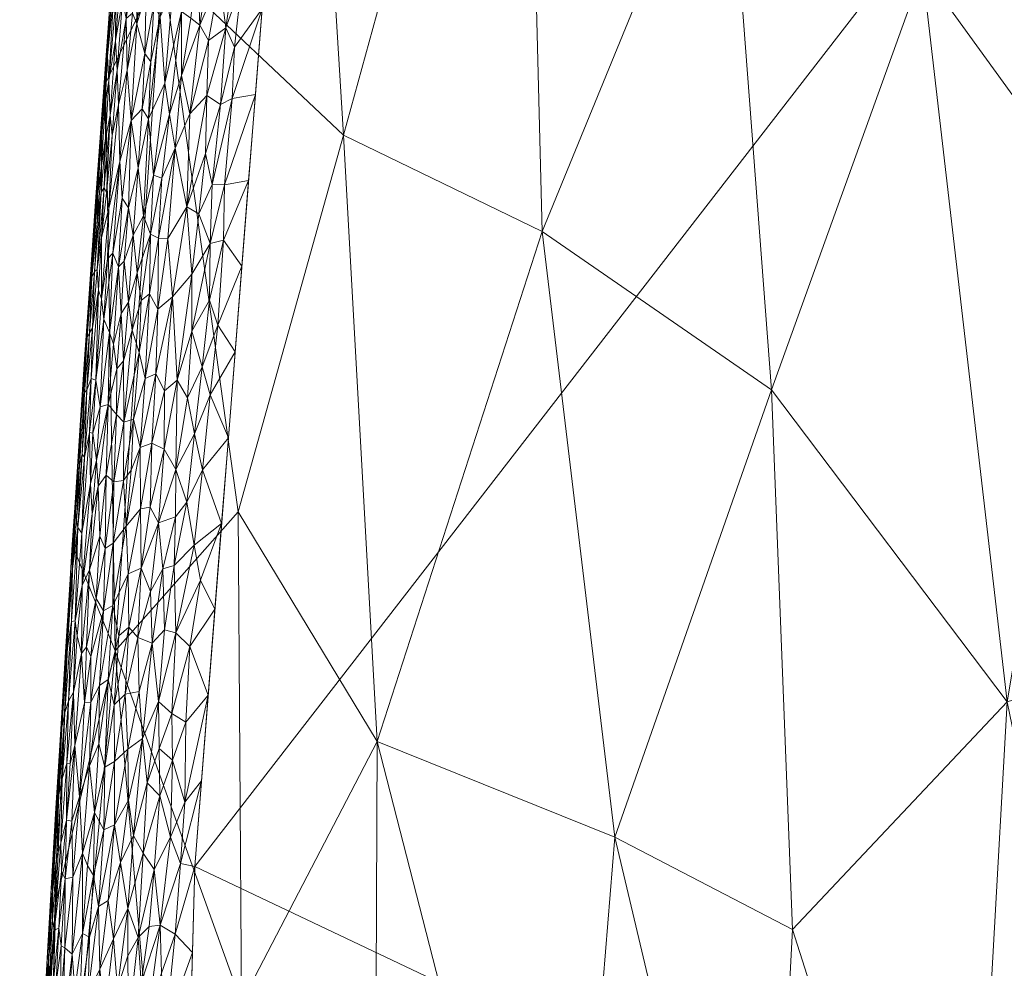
# Model space of a CAD drawing. Header units: millimetres. Extents: x -110 to 110, y 0 to 172.
# Tile 241 of 256: x -23 to -11, y 114 to 126. Entities that reach past the tile are written whole.
import ezdxf

# ---------------------------------------------------------------- set-up
doc = ezdxf.new("R2010")
doc.units = ezdxf.units.MM
doc.layers.add('A-GENM', color=13, linetype='Continuous')

# ---------------------------------------------------------------- blocks, each defined once
blk = doc.blocks.new('Model_FFAS1712-709GL0BF0 - Model_FFAS1712-709GL0BF0-430332-Preview')
at = {"layer": 'A-GENM', "lineweight": 9}
mesh = blk.add_polyface(dxfattribs=at)
corners = [(0, 169.952, 82.421), (-8.451, 169.75, 82.412), (-12.533, 168.757, 82.372), (-15.128, 165.537, 82.243), (-17.984, 148.925, 81.573), (-20.628, 115.234, 80.215), (-21.557, 81.455, 78.854), (-21.087, 64.575, 78.174), (-17.734, 57.01, 77.869), (-9.98, 53.953, 77.746), (6.908, 53.631, 77.733), (15.143, 55.351, 77.802), (20.446, 61.558, 78.052), (21.428, 95.265, 79.411), (16.038, 162.59, 82.124), (13.025, 168.426, 82.359), (6.593, 169.87, 82.417)]
mesh.append_faces([[corners[k] for k in face] for face in [(12, 10, 11)]], dxfattribs={"vtx0": -1})
mesh.append_faces([[corners[k] for k in face] for face in [(1, 3, 0), (13, 6, 12)]], dxfattribs={"vtx0": -1, "vtx1": -1})
mesh.append_faces([[corners[k] for k in face] for face in [(0, 4, 14), (6, 10, 12)]], dxfattribs={"vtx0": -1, "vtx1": -1, "vtx2": -1})
mesh.append_faces([[corners[k] for k in face] for face in [(0, 3, 4), (13, 5, 6), (6, 9, 10), (5, 13, 14)]], dxfattribs={"vtx0": -1, "vtx2": -1})
mesh.append_faces([[corners[k] for k in face] for face in [(8, 9, 7)]], dxfattribs={"vtx1": -1})
mesh.append_faces([[corners[k] for k in face] for face in [(16, 0, 14), (4, 5, 14), (6, 7, 9)]], dxfattribs={"vtx1": -1, "vtx2": -1})
mesh.append_faces([[corners[k] for k in face] for face in [(1, 2, 3), (14, 15, 16)]], dxfattribs={"vtx2": -1})
mesh = blk.add_polyface(dxfattribs=at)
corners = [(-14.169, 136.158, 74.485), (-11.776, 133.802, 74.213), (-14.116, 128.523, 74.01), (-16.364, 123.028, 73.86), (-13.554, 121.087, 73.527), (-21.723, 124.848, 78.969), (-21.604, 117.881, 75.43), (-22.13, 119.186, 78.741), (-19.259, 131.618, 75.12), (-21.023, 126.31, 75.896), (-20.763, 134.777, 77.248), (-18.802, 124.212, 74.366), (-11.699, 126.235, 73.758), (-20.094, 119.59, 74.449), (-10.662, 117.258, 73.197), (-3.529, 129.151, 73.817), (-6.14, 128.228, 73.776), (-5.551, 135.918, 74.223), (-2.468, 123.736, 73.498), (-2.493, 117.431, 73.129), (-4.554, 123.228, 73.474), (-1.651, 133.876, 74.09), (0.131, 130.117, 73.869), (-7.587, 133.29, 74.088), (-9.633, 123.376, 73.536), (-6.578, 120.44, 73.323), (-9.551, 130.202, 73.937), (-16.598, 132.236, 74.489), (-18.389, 116.77, 73.748), (-8.538, 117.916, 73.196), (-4.732, 116.574, 73.085), (-0.373, 123.76, 73.497), (-21.315, 130.509, 79.198)]
mesh.append_faces([[corners[k] for k in face] for face in [(5, 6, 7), (32, 9, 5)]], dxfattribs={"vtx0": -1, "vtx1": -1})
mesh.append_faces([[corners[k] for k in face] for face in [(0, 1, 2), (3, 2, 4), (8, 9, 10), (11, 9, 8), (2, 1, 12), (13, 9, 11), (4, 12, 14), (15, 16, 17), (18, 19, 20), (21, 22, 18), (15, 20, 16), (23, 17, 16), (24, 16, 25), (23, 16, 26), (12, 1, 26), (12, 24, 14), (12, 4, 2), (24, 12, 26), (27, 0, 2), (28, 11, 3), (3, 11, 27), (3, 27, 2), (16, 24, 26), (29, 24, 25), (20, 30, 25), (16, 20, 25), (20, 15, 18), (21, 18, 15), (19, 18, 31), (13, 11, 28), (27, 11, 8), (6, 5, 9), (32, 10, 9), (9, 13, 6), (18, 22, 31)]], dxfattribs={"vtx0": -1, "vtx1": -1, "vtx2": -1})
mesh = blk.add_polyface(dxfattribs=at)
corners = [(-20.397, 126.671, 80.647), (-20.212, 126.997, 80.677), (-20.269, 127.643, 80.693), (-20.345, 121.88, 80.482), (-20.05, 122.604, 80.512), (-20.275, 122.922, 80.524), (-20.325, 126.131, 80.637), (-20.097, 126.595, 80.669), (-20.313, 128.1, 80.702), (-20.2, 128.847, 80.739), (-20.378, 128.459, 80.702), (-20.02, 128.837, 80.755), (-20.265, 130.044, 80.765), (-20.371, 129.144, 80.722), (-20.177, 129.642, 80.767), (-19.895, 130.595, 80.825), (-20.009, 129.666, 80.785), (-20.397, 131.881, 80.773), (-20.319, 131.405, 80.787), (-20.211, 132.376, 80.834), (-20.23, 130.948, 80.796), (-20.096, 131.98, 80.847), (-20.082, 130.493, 80.805), (-19.985, 131.346, 80.843), (-19.828, 131.392, 80.858), (-20.108, 127.861, 80.714), (-20.006, 127.514, 80.707), (-19.915, 128.319, 80.741), (-19.782, 130.231, 80.817), (-19.884, 124.71, 80.597), (-20.169, 124.661, 80.593), (-20.262, 123.602, 80.55), (-19.719, 126.815, 80.682), (-20.055, 126.064, 80.65), (-20.247, 125.528, 80.622), (-20.413, 123.605, 80.543), (-20.14, 125.294, 80.618), (-19.802, 125.762, 80.64), (-20.132, 121.551, 80.47), (-20.439, 121.025, 80.446), (-20.215, 120.498, 80.428), (-19.967, 123.657, 80.555), (-20.313, 124.589, 80.585)]
mesh.append_faces([[corners[k] for k in face] for face in [(29, 31, 41), (37, 30, 29)]], dxfattribs={"vtx0": -1, "vtx1": -1})
mesh.append_faces([[corners[k] for k in face] for face in [(0, 1, 2), (3, 4, 5), (1, 6, 7), (8, 9, 10), (11, 9, 8), (1, 0, 6), (12, 13, 14), (15, 14, 16), (17, 18, 19), (18, 20, 21), (12, 14, 22), (23, 21, 20), (23, 22, 24), (20, 12, 22), (13, 10, 14), (16, 14, 9), (15, 24, 22), (16, 9, 11), (25, 26, 27), (25, 2, 1), (27, 11, 25), (11, 28, 16), (9, 14, 10), (15, 22, 14), (20, 22, 23), (8, 2, 11), (11, 2, 25), (29, 30, 31), (32, 7, 33), (26, 25, 1), (6, 34, 7), (32, 26, 7), (33, 7, 34), (7, 26, 1), (30, 35, 31), (33, 36, 37), (30, 37, 36), (38, 3, 39), (41, 31, 5), (36, 33, 34), (34, 42, 36), (30, 36, 42), (30, 42, 35)]], dxfattribs={"vtx0": -1, "vtx1": -1, "vtx2": -1})
mesh.append_faces([[corners[k] for k in face] for face in [(5, 4, 41)]], dxfattribs={"vtx0": -1, "vtx2": -1})
mesh.append_faces([[corners[k] for k in face] for face in [(40, 38, 39), (38, 4, 3)]], dxfattribs={"vtx1": -1, "vtx2": -1})
mesh = blk.add_polyface(dxfattribs=at)
corners = [(-20.325, 126.131, 80.637), (-20.567, 125.562, 80.589), (-20.461, 125.374, 80.598), (-20.593, 131.075, 80.69), (-20.49, 132.231, 80.743), (-20.682, 131.53, 80.646), (-20.691, 128.504, 80.624), (-20.524, 129.046, 80.685), (-20.589, 129.488, 80.674), (-20.525, 127.643, 80.653), (-20.68, 127.496, 80.611), (-20.719, 126.674, 80.584), (-20.313, 128.1, 80.702), (-20.426, 127.358, 80.663), (-20.783, 128.832, 80.59), (-20.7, 129.904, 80.635), (-20.56, 130.145, 80.693), (-20.429, 130.413, 80.738), (-20.23, 130.948, 80.796), (-20.457, 129.763, 80.717), (-20.371, 129.144, 80.722), (-20.265, 130.044, 80.765), (-20.784, 130.393, 80.591), (-20.493, 130.867, 80.726), (-20.397, 131.881, 80.773), (-20.319, 131.405, 80.787), (-20.827, 127.548, 80.561), (-20.528, 128.318, 80.668), (-20.378, 128.459, 80.702), (-20.676, 125.648, 80.571), (-20.79, 124.946, 80.528), (-20.565, 127.006, 80.628), (-20.6, 126.377, 80.605), (-20.269, 127.643, 80.693), (-20.397, 126.671, 80.647), (-20.247, 125.528, 80.622), (-20.79, 125.731, 80.545), (-20.81, 126.841, 80.558), (-20.478, 124.7, 80.575)]
mesh.append_faces([[corners[k] for k in face] for face in [(0, 1, 2), (3, 4, 5), (6, 7, 8), (9, 10, 11), (12, 9, 13), (14, 8, 15), (16, 8, 17), (18, 17, 19), (20, 21, 19), (14, 6, 8), (22, 15, 3), (3, 5, 22), (3, 23, 24), (17, 23, 16), (3, 24, 4), (17, 18, 25), (17, 25, 23), (8, 7, 19), (24, 23, 25), (15, 23, 3), (10, 6, 26), (7, 6, 27), (20, 7, 27), (8, 19, 17), (28, 20, 27), (1, 29, 30), (9, 28, 27), (28, 9, 12), (10, 9, 27), (13, 31, 32), (6, 10, 27), (13, 33, 12), (33, 13, 34), (9, 31, 13), (1, 0, 34), (32, 34, 13), (2, 35, 0), (32, 11, 36), (1, 34, 32), (11, 10, 37), (20, 19, 7), (18, 19, 21), (23, 15, 16), (15, 8, 16), (35, 2, 38), (9, 11, 31), (11, 32, 31), (1, 32, 29), (36, 29, 32)]], dxfattribs={"vtx0": -1, "vtx1": -1, "vtx2": -1})
mesh = blk.add_polyface(dxfattribs=at)
corners = [(-21.337, 125.579, 80.244), (-21.241, 125.214, 80.333), (-21.223, 125.957, 80.336), (-21.345, 126.401, 80.203), (-21.201, 126.88, 80.336), (-20.966, 127.128, 80.494), (-21.095, 126.508, 80.421), (-20.935, 126.6, 80.506), (-20.79, 125.731, 80.545), (-20.895, 126.008, 80.515), (-20.996, 124.851, 80.462), (-21.129, 125.816, 80.403), (-20.938, 124.47, 80.476), (-20.79, 124.946, 80.528), (-20.676, 125.648, 80.571), (-21.052, 125.666, 80.445), (-21.197, 124.413, 80.364), (-21.272, 124.534, 80.317), (-21.166, 125.113, 80.382), (-21.409, 124.394, 80.208), (-21.106, 127.051, 80.409), (-21.112, 127.691, 80.394), (-21.011, 127.781, 80.466), (-21, 128.419, 80.467), (-21.375, 127.525, 80.076), (-21.292, 127.435, 80.215), (-21.271, 128.325, 80.186), (-21.217, 127.432, 80.304), (-20.827, 127.548, 80.561), (-20.88, 127.98, 80.54), (-20.81, 126.841, 80.558), (-20.719, 126.674, 80.584), (-20.691, 128.504, 80.624), (-20.905, 128.459, 80.527), (-21.113, 128.441, 80.374), (-21.206, 128.126, 80.287), (-21.331, 128.382, 80.071), (-20.68, 127.496, 80.611)]
mesh.append_faces([[corners[k] for k in face] for face in [(0, 1, 2), (3, 0, 4), (5, 6, 7), (8, 9, 10), (7, 6, 11), (2, 4, 0), (12, 13, 8), (13, 14, 8), (10, 15, 16), (1, 17, 18), (18, 11, 1), (1, 0, 19), (15, 9, 7), (5, 20, 6), (21, 22, 23), (24, 25, 26), (4, 21, 27), (27, 3, 4), (5, 28, 29), (28, 7, 30), (9, 8, 31), (12, 8, 10), (10, 9, 15), (9, 31, 30), (7, 28, 5), (28, 32, 29), (20, 5, 22), (22, 5, 29), (22, 29, 33), (21, 4, 20), (23, 34, 21), (34, 35, 27), (34, 27, 21), (3, 27, 25), (36, 24, 26), (35, 26, 25), (18, 16, 15), (19, 17, 1), (16, 18, 17), (11, 18, 15), (7, 11, 15), (11, 6, 2), (28, 30, 37), (9, 30, 7), (27, 35, 25), (11, 2, 1), (2, 6, 20), (21, 20, 22), (2, 20, 4)]], dxfattribs={"vtx0": -1, "vtx1": -1, "vtx2": -1})
mesh = blk.add_polyface(dxfattribs=at)
corners = [(-21.764, 124.52, 79.199), (-21.679, 125.697, 79.257), (-21.672, 125.555, 78.998), (-21.458, 125.011, 80.13), (-21.548, 123.888, 80.07), (-21.409, 124.394, 80.208), (-21.665, 124.458, 79.796), (-21.721, 124.171, 79.671), (-21.741, 123.568, 79.721), (-21.581, 125.009, 79.927), (-21.469, 125.643, 80.076), (-21.515, 125.875, 79.971), (-21.538, 126.128, 79.883), (-21.599, 125.374, 79.834), (-21.391, 125.708, 80.18), (-21.337, 125.579, 80.244), (-21.518, 123.438, 80.126), (-21.417, 126.643, 80.082), (-21.345, 126.401, 80.203), (-21.471, 126.864, 79.946), (-21.563, 124.584, 80.003), (-21.683, 124.885, 79.649), (-21.619, 125.966, 79.626), (-21.699, 125.18, 79.444), (-21.64, 124.207, 79.892), (-21.634, 126.103, 79.469), (-21.682, 123.311, 79.897), (-21.774, 124.14, 78.941), (-21.845, 123.4, 79.099), (-21.597, 125.848, 79.754), (-21.766, 124.316, 79.373), (-21.728, 124.601, 79.515), (-21.829, 123.498, 79.276), (-21.723, 124.848, 78.969), (-21.618, 126.557, 79.205), (-21.621, 126.263, 79.026), (-21.774, 123.84, 79.524), (-21.816, 123.492, 79.405), (-21.709, 123.506, 79.818), (-21.525, 126.899, 79.779), (-21.594, 126.798, 79.376)]
mesh.append_faces([[corners[k] for k in face] for face in [(27, 0, 33)]], dxfattribs={"vtx0": -1, "vtx1": -1})
mesh.append_faces([[corners[k] for k in face] for face in [(0, 1, 2), (3, 4, 5), (6, 7, 8), (9, 10, 11), (12, 13, 11), (14, 3, 15), (5, 4, 16), (14, 10, 3), (17, 11, 10), (10, 18, 17), (12, 11, 19), (10, 20, 3), (21, 22, 23), (20, 9, 24), (23, 22, 25), (0, 23, 1), (4, 3, 20), (5, 15, 3), (26, 4, 20), (24, 9, 6), (0, 27, 28), (6, 21, 7), (9, 11, 13), (6, 9, 13), (10, 9, 20), (6, 13, 21), (13, 12, 29), (30, 31, 23), (26, 20, 24), (29, 21, 13), (30, 0, 32), (23, 25, 1), (34, 35, 1), (31, 7, 21), (31, 36, 7), (36, 30, 37), (0, 30, 23), (36, 31, 30), (21, 23, 31), (6, 38, 24), (29, 39, 22), (39, 29, 12), (21, 29, 22), (1, 25, 40), (15, 18, 14), (10, 14, 18)]], dxfattribs={"vtx0": -1, "vtx1": -1, "vtx2": -1})
mesh.append_faces([[corners[k] for k in face] for face in [(0, 2, 33), (1, 35, 2)]], dxfattribs={"vtx0": -1, "vtx2": -1})
mesh = blk.add_polyface(dxfattribs=at)
corners = [(-20.63, 120.548, 80.419), (-20.534, 120.105, 80.408), (-20.439, 121.025, 80.446), (-20.688, 117.937, 80.32), (-20.737, 117.006, 80.283), (-20.463, 117.34, 80.3), (-20.664, 121.805, 80.459), (-20.536, 121.37, 80.455), (-20.448, 122.188, 80.489), (-20.38, 118.392, 80.343), (-20.275, 122.922, 80.524), (-20.345, 121.88, 80.482), (-20.478, 124.7, 80.575), (-20.313, 124.589, 80.585), (-20.247, 125.528, 80.622), (-20.689, 124.476, 80.538), (-20.567, 125.562, 80.589), (-20.79, 124.946, 80.528), (-20.461, 125.374, 80.598), (-20.497, 123.987, 80.549), (-20.413, 123.605, 80.543), (-20.438, 122.883, 80.515), (-20.724, 123.333, 80.499), (-20.558, 118.751, 80.355), (-20.86, 118.104, 80.314), (-20.298, 119.445, 80.385), (-20.637, 119.179, 80.369), (-20.726, 119.707, 80.382), (-20.215, 120.498, 80.428), (-20.546, 116.287, 80.258), (-20.749, 116.023, 80.245), (-20.804, 115.274, 80.214), (-20.628, 115.234, 80.215), (-20.867, 114.404, 80.179), (-20.657, 114.178, 80.173), (-20.579, 123.247, 80.516), (-20.844, 121.206, 80.417), (-20.718, 120.988, 80.426), (-20.859, 120.11, 80.381), (-20.665, 122.506, 80.482), (-20.262, 123.602, 80.55), (-20.879, 118.932, 80.34)]
mesh.append_faces([[corners[k] for k in face] for face in [(32, 33, 34), (29, 31, 32), (5, 30, 29)]], dxfattribs={"vtx0": -1, "vtx1": -1})
mesh.append_faces([[corners[k] for k in face] for face in [(0, 1, 2), (3, 4, 5), (6, 7, 8), (10, 8, 11), (12, 13, 14), (15, 16, 17), (15, 12, 18), (13, 19, 20), (8, 10, 21), (22, 12, 15), (23, 24, 3), (11, 8, 7), (23, 25, 26), (26, 1, 27), (29, 30, 31), (4, 30, 5), (12, 19, 13), (35, 20, 19), (36, 37, 6), (38, 0, 37), (7, 37, 0), (36, 6, 39), (7, 6, 37), (21, 6, 8), (2, 7, 0), (0, 27, 1), (25, 1, 26), (28, 2, 1), (10, 40, 21), (35, 21, 20), (6, 21, 39), (2, 11, 7), (21, 40, 20), (38, 27, 0), (26, 27, 41), (12, 22, 19), (35, 22, 39), (22, 35, 19), (21, 35, 39), (15, 18, 16), (24, 23, 26), (9, 23, 3)]], dxfattribs={"vtx0": -1, "vtx1": -1, "vtx2": -1})
mesh.append_faces([[corners[k] for k in face] for face in [(3, 5, 9)]], dxfattribs={"vtx0": -1, "vtx2": -1})
mesh.append_faces([[corners[k] for k in face] for face in [(25, 28, 1), (9, 25, 23)]], dxfattribs={"vtx1": -1, "vtx2": -1})
mesh = blk.add_polyface(dxfattribs=at)
corners = [(-21.03, 123.686, 80.432), (-21.133, 123.722, 80.392), (-21.171, 122.998, 80.368), (-21.197, 124.413, 80.364), (-21.257, 123.222, 80.329), (-21.293, 119.626, 80.271), (-21.155, 120.432, 80.33), (-21.297, 120.378, 80.283), (-21.237, 121.224, 80.318), (-21.08, 122.076, 80.387), (-21.184, 122.266, 80.354), (-21.38, 120.726, 80.251), (-21.309, 121.545, 80.292), (-20.96, 122.945, 80.439), (-20.902, 122.227, 80.435), (-20.724, 123.333, 80.499), (-21.287, 122.184, 80.308), (-21.334, 122.522, 80.284), (-21.397, 121.817, 80.247), (-20.79, 124.946, 80.528), (-20.867, 124.054, 80.488), (-20.689, 124.476, 80.538), (-21.072, 122.949, 80.405), (-21.409, 124.394, 80.208), (-21.323, 123.813, 80.287), (-21.272, 124.534, 80.317), (-20.665, 122.506, 80.482), (-20.859, 120.11, 80.381), (-20.844, 121.206, 80.417), (-21.004, 120.357, 80.365), (-20.718, 120.988, 80.426), (-20.938, 124.47, 80.476), (-20.999, 121.075, 80.385), (-21.105, 121.284, 80.363), (-21.174, 119.646, 80.308), (-21.382, 122.984, 80.253), (-20.996, 124.851, 80.462)]
mesh.append_faces([[corners[k] for k in face] for face in [(0, 1, 2), (1, 3, 4), (5, 6, 7), (8, 9, 10), (8, 11, 7), (11, 8, 12), (4, 2, 1), (13, 14, 15), (16, 17, 18), (9, 14, 13), (19, 20, 21), (2, 22, 0), (23, 24, 25), (18, 12, 16), (15, 14, 26), (27, 28, 29), (27, 30, 28), (19, 31, 20), (29, 28, 32), (13, 22, 9), (20, 15, 21), (32, 14, 33), (14, 28, 26), (6, 32, 33), (29, 6, 34), (33, 8, 7), (33, 7, 6), (29, 32, 6), (14, 32, 28), (9, 8, 33), (12, 8, 10), (16, 12, 10), (2, 16, 10), (16, 2, 17), (35, 17, 4), (24, 4, 3), (4, 24, 35), (24, 3, 25), (22, 20, 0), (15, 20, 13), (2, 4, 17), (22, 2, 10), (31, 1, 0), (3, 1, 36), (9, 22, 10), (22, 13, 20), (1, 31, 36), (20, 31, 0), (14, 9, 33)]], dxfattribs={"vtx0": -1, "vtx1": -1, "vtx2": -1})
mesh = blk.add_polyface(dxfattribs=at)
corners = [(-21.382, 122.984, 80.253), (-21.323, 123.813, 80.287), (-21.441, 123.322, 80.203), (-21.548, 123.888, 80.07), (-21.682, 123.311, 79.897), (-21.698, 122.693, 79.92), (-21.493, 122.664, 80.171), (-21.442, 122.163, 80.217), (-21.772, 122.202, 79.823), (-21.743, 121.952, 79.9), (-21.409, 124.394, 80.208), (-21.564, 122.594, 80.105), (-21.89, 122.469, 79.34), (-21.895, 122.628, 79.16), (-21.952, 121.721, 79.202), (-21.518, 123.438, 80.126), (-21.634, 122.765, 80.014), (-21.741, 123.568, 79.721), (-21.825, 122.565, 79.632), (-21.771, 122.956, 79.733), (-21.884, 121.849, 79.566), (-21.857, 122.537, 79.509), (-21.816, 123.492, 79.405), (-21.821, 123.171, 79.499), (-21.776, 123.508, 79.611), (-21.721, 124.171, 79.671), (-21.808, 122.309, 79.726), (-21.829, 123.498, 79.276), (-21.766, 124.316, 79.373), (-21.675, 121.79, 80.008), (-21.709, 123.506, 79.818), (-21.665, 124.458, 79.796), (-21.334, 122.522, 80.284), (-21.918, 121.784, 79.43), (-21.845, 123.4, 79.099), (-21.927, 122.017, 78.855), (-21.921, 122.326, 79.01), (-21.876, 122.725, 78.884), (-21.764, 124.52, 79.199), (-21.825, 123.432, 78.912), (-21.774, 124.14, 78.941), (-21.774, 123.84, 79.524), (-21.64, 124.207, 79.892), (-21.532, 122.023, 80.149)]
mesh.append_faces([[corners[k] for k in face] for face in [(35, 36, 37)]], dxfattribs={"vtx0": -1, "vtx1": -1})
mesh.append_faces([[corners[k] for k in face] for face in [(0, 1, 2), (3, 4, 5), (0, 6, 7), (8, 9, 5), (2, 1, 10), (2, 11, 6), (12, 13, 14), (11, 15, 16), (17, 18, 19), (20, 18, 21), (22, 12, 23), (24, 17, 25), (26, 18, 20), (27, 22, 28), (29, 11, 16), (9, 16, 5), (15, 11, 2), (10, 15, 2), (16, 15, 3), (17, 19, 30), (30, 31, 17), (0, 2, 6), (0, 7, 32), (12, 33, 21), (23, 21, 24), (13, 12, 27), (27, 34, 13), (34, 27, 38), (37, 36, 34), (34, 36, 13), (24, 25, 41), (23, 24, 41), (18, 24, 21), (22, 23, 41), (12, 21, 23), (12, 22, 27), (19, 18, 26), (24, 18, 17), (8, 19, 26), (30, 19, 4), (4, 42, 30), (3, 5, 16), (4, 19, 8), (4, 8, 5), (11, 43, 6), (6, 43, 7)]], dxfattribs={"vtx0": -1, "vtx1": -1, "vtx2": -1})
mesh.append_faces([[corners[k] for k in face] for face in [(34, 39, 37)]], dxfattribs={"vtx0": -1, "vtx2": -1})
mesh.append_faces([[corners[k] for k in face] for face in [(40, 39, 34)]], dxfattribs={"vtx1": -1, "vtx2": -1})
mesh = blk.add_polyface(dxfattribs=at)
corners = [(-21.604, 117.881, 75.43), (-20.094, 119.59, 74.449), (-20.054, 113.566, 73.953), (-20.751, 107.885, 73.788), (-22.541, 107.792, 75.573), (-18.389, 116.77, 73.748), (-16.364, 123.028, 73.86), (-15.476, 115.596, 73.314), (-22.333, 114.791, 76.791), (-22.13, 119.186, 78.741), (-22.518, 112.383, 78.466), (-18.427, 107.869, 73.339), (-13.295, 114.463, 73.117), (-13.554, 121.087, 73.527), (1.56, 116.897, 73.097), (-0.512, 114.362, 72.948), (-0.373, 123.76, 73.497), (-2.493, 117.431, 73.129), (-4.732, 116.574, 73.085), (-4.554, 123.228, 73.474), (-13.644, 107.853, 72.814), (-16.102, 107.853, 72.89), (0.001, 107.853, 72.583), (-6.272, 107.853, 72.583), (-6.832, 114.049, 72.951), (-3.136, 107.853, 72.583), (-6.578, 120.44, 73.323), (-10.662, 117.258, 73.197), (-9.633, 123.376, 73.536), (-8.538, 117.916, 73.196), (-11.187, 107.853, 72.737), (-8.729, 107.853, 72.66), (-22.776, 107.853, 78.284)]
mesh.append_faces([[corners[k] for k in face] for face in [(30, 27, 31), (11, 5, 21), (25, 15, 22)]], dxfattribs={"vtx0": -1, "vtx1": -1})
mesh.append_faces([[corners[k] for k in face] for face in [(0, 1, 2), (5, 6, 7), (0, 8, 9), (5, 11, 2), (12, 7, 13), (14, 15, 16), (17, 18, 19), (14, 22, 15), (18, 23, 24), (18, 24, 26), (27, 28, 29), (13, 7, 6), (20, 7, 12), (26, 24, 29), (31, 29, 24), (15, 25, 17), (27, 29, 31), (25, 18, 17), (13, 27, 12), (30, 12, 27), (2, 1, 5), (7, 21, 5), (0, 2, 3), (0, 4, 8), (4, 10, 8), (16, 15, 17)]], dxfattribs={"vtx0": -1, "vtx1": -1, "vtx2": -1})
mesh.append_faces([[corners[k] for k in face] for face in [(0, 3, 4), (7, 20, 21), (12, 30, 20), (24, 23, 31)]], dxfattribs={"vtx0": -1, "vtx2": -1})
mesh.append_faces([[corners[k] for k in face] for face in [(10, 9, 8), (25, 23, 18), (11, 3, 2)]], dxfattribs={"vtx1": -1, "vtx2": -1})
mesh.append_faces([[corners[k] for k in face] for face in [(4, 32, 10)]], dxfattribs={"vtx2": -1})
mesh = blk.add_polyface(dxfattribs=at)
corners = [(-21.772, 122.202, 79.823), (-21.843, 121.203, 79.775), (-21.743, 121.952, 79.9), (-21.978, 121.309, 78.826), (-22.03, 120.712, 78.963), (-21.979, 121.463, 79.009), (-21.691, 120.908, 80.022), (-21.789, 120.876, 79.898), (-21.834, 120.218, 79.868), (-21.953, 121.081, 79.466), (-21.884, 121.849, 79.566), (-21.918, 121.784, 79.43), (-21.879, 120.553, 79.764), (-22.042, 120.158, 79.274), (-21.982, 121.053, 79.309), (-22.02, 120.764, 79.119), (-21.899, 121.226, 79.632), (-21.979, 120.259, 79.542), (-21.952, 121.721, 79.202), (-21.89, 122.469, 79.34), (-21.919, 120.562, 79.671), (-21.808, 122.309, 79.726), (-21.675, 121.79, 80.008), (-21.584, 121.344, 80.116), (-21.59, 120.783, 80.119), (-21.503, 121.444, 80.179), (-21.397, 121.817, 80.247), (-21.442, 122.163, 80.217), (-21.497, 120.688, 80.187), (-21.623, 121.647, 80.072), (-21.634, 122.765, 80.014), (-21.564, 122.594, 80.105), (-21.713, 120.039, 80.023), (-21.38, 120.726, 80.251), (-21.309, 121.545, 80.292), (-21.334, 122.522, 80.284), (-21.532, 122.023, 80.149), (-21.857, 122.537, 79.509), (-21.921, 122.326, 79.01), (-21.927, 122.017, 78.855), (-21.895, 122.628, 79.16), (-22.009, 120.298, 79.416), (-22.029, 120.602, 78.798)]
mesh.append_faces([[corners[k] for k in face] for face in [(0, 1, 2), (3, 4, 5), (6, 7, 8), (9, 10, 11), (12, 7, 1), (13, 14, 15), (16, 10, 9), (17, 16, 9), (18, 11, 19), (4, 15, 5), (9, 11, 14), (20, 1, 16), (17, 20, 16), (1, 21, 16), (7, 22, 2), (23, 24, 25), (22, 7, 6), (25, 26, 27), (25, 28, 26), (6, 23, 29), (2, 22, 30), (7, 2, 1), (31, 22, 29), (6, 32, 24), (28, 33, 34), (28, 34, 26), (27, 26, 35), (36, 23, 25), (36, 25, 27), (28, 25, 24), (29, 23, 36), (6, 24, 23), (31, 29, 36), (6, 29, 22), (21, 10, 16), (11, 10, 37), (11, 18, 14), (15, 14, 18), (5, 38, 39), (15, 18, 5), (38, 18, 40), (5, 18, 38), (12, 1, 20), (8, 7, 12), (14, 41, 9), (1, 0, 21)]], dxfattribs={"vtx0": -1, "vtx1": -1, "vtx2": -1})
mesh.append_faces([[corners[k] for k in face] for face in [(5, 39, 3), (4, 3, 42)]], dxfattribs={"vtx0": -1, "vtx2": -1})
mesh = blk.add_polyface(dxfattribs=at)
corners = [(-21.713, 120.039, 80.023), (-21.792, 119.29, 79.962), (-21.729, 119.138, 80.027), (-22.02, 120.764, 79.119), (-22.09, 119.586, 79.158), (-22.042, 120.158, 79.274), (-21.446, 118.829, 80.201), (-21.287, 118.898, 80.259), (-21.293, 119.626, 80.271), (-21.621, 119.956, 80.105), (-21.497, 120.688, 80.187), (-21.59, 120.783, 80.119), (-21.953, 121.081, 79.466), (-22.009, 120.298, 79.416), (-21.979, 120.259, 79.542), (-22.063, 119.398, 79.399), (-22.128, 119.133, 79.035), (-22.128, 118.891, 79.191), (-21.906, 119.936, 79.766), (-22.015, 119.326, 79.58), (-22.008, 118.683, 79.672), (-22.03, 120.712, 78.963), (-22.085, 119.827, 79.024), (-22.131, 119.186, 78.741), (-22.121, 119.337, 78.899), (-22.08, 119.894, 78.769), (-22.08, 119.485, 79.282), (-21.918, 118.878, 79.819), (-21.888, 119.563, 79.825), (-21.834, 120.218, 79.868), (-21.811, 119.903, 79.918), (-21.919, 120.562, 79.671), (-21.691, 120.908, 80.022), (-21.297, 120.378, 80.283), (-21.47, 119.412, 80.196), (-21.503, 119.972, 80.182), (-21.38, 120.726, 80.251), (-21.628, 119.203, 80.104), (-21.407, 120.102, 80.233), (-21.982, 121.053, 79.309), (-21.879, 120.553, 79.764), (-22.029, 120.602, 78.798)]
mesh.append_faces([[corners[k] for k in face] for face in [(23, 24, 25)]], dxfattribs={"vtx0": -1, "vtx1": -1})
mesh.append_faces([[corners[k] for k in face] for face in [(0, 1, 2), (3, 4, 5), (6, 7, 8), (9, 10, 11), (12, 13, 14), (13, 15, 14), (16, 17, 4), (18, 19, 20), (3, 21, 22), (5, 4, 26), (15, 19, 14), (27, 28, 20), (28, 29, 18), (28, 27, 30), (31, 19, 18), (30, 0, 32), (33, 34, 8), (35, 36, 10), (8, 34, 6), (37, 9, 2), (9, 0, 2), (36, 38, 33), (0, 9, 11), (35, 9, 37), (9, 35, 10), (37, 34, 35), (0, 30, 1), (27, 1, 30), (36, 35, 38), (39, 5, 13), (3, 22, 4), (19, 31, 14), (31, 18, 40), (40, 18, 29), (21, 25, 22), (16, 4, 22), (26, 4, 17), (24, 16, 22), (25, 24, 22), (17, 15, 26), (13, 26, 15), (29, 28, 30), (20, 28, 18), (32, 29, 30), (13, 5, 26), (35, 34, 38), (34, 33, 38)]], dxfattribs={"vtx0": -1, "vtx1": -1, "vtx2": -1})
mesh.append_faces([[corners[k] for k in face] for face in [(21, 41, 25)]], dxfattribs={"vtx0": -1, "vtx2": -1})
mesh = blk.add_polyface(dxfattribs=at)
corners = [(-21.125, 115.199, 80.188), (-21.053, 114.516, 80.172), (-20.926, 115.594, 80.22), (-21.21, 116.264, 80.209), (-21.271, 116.805, 80.213), (-21.38, 115.616, 80.156), (-21.072, 117.261, 80.262), (-21.15, 117.978, 80.27), (-21.055, 116.104, 80.226), (-21.064, 116.682, 80.244), (-20.86, 118.104, 80.314), (-20.879, 118.932, 80.34), (-20.999, 118.141, 80.3), (-21.327, 118.046, 80.229), (-21.172, 118.612, 80.283), (-21.287, 118.898, 80.259), (-21.174, 119.646, 80.308), (-21.293, 119.626, 80.271), (-20.749, 116.023, 80.245), (-20.804, 115.274, 80.214), (-20.637, 119.179, 80.369), (-21.259, 115.398, 80.175), (-20.91, 117.113, 80.275), (-20.899, 116.539, 80.256), (-20.737, 117.006, 80.283), (-20.866, 119.529, 80.362), (-21.02, 118.891, 80.32), (-20.726, 119.707, 80.382), (-20.688, 117.937, 80.32), (-21.321, 114.363, 80.133), (-20.867, 114.404, 80.179), (-20.628, 115.234, 80.215), (-21.31, 117.383, 80.218), (-21.073, 119.454, 80.326), (-21.004, 120.357, 80.365), (-21.155, 120.432, 80.33), (-20.859, 120.11, 80.381), (-21.187, 114.498, 80.157)]
mesh.append_faces([[corners[k] for k in face] for face in [(0, 1, 2), (3, 4, 5), (4, 6, 7), (8, 9, 3), (10, 11, 12), (4, 3, 6), (13, 7, 14), (15, 16, 17), (8, 0, 2), (18, 2, 19), (20, 11, 10), (3, 5, 21), (8, 3, 21), (3, 9, 6), (0, 8, 21), (22, 23, 24), (10, 6, 22), (12, 6, 10), (25, 26, 11), (11, 27, 25), (22, 28, 10), (28, 22, 24), (22, 9, 23), (21, 29, 0), (1, 30, 19), (19, 30, 31), (32, 4, 7), (14, 15, 13), (16, 15, 33), (34, 16, 33), (35, 17, 16), (36, 34, 33), (14, 26, 33), (1, 19, 2), (23, 18, 24), (7, 13, 32), (27, 36, 25), (33, 25, 36), (1, 0, 37), (23, 9, 8), (6, 9, 22), (7, 12, 26), (15, 14, 33), (33, 26, 25), (7, 26, 14), (26, 12, 11), (6, 12, 7), (8, 2, 23), (18, 23, 2)]], dxfattribs={"vtx0": -1, "vtx1": -1, "vtx2": -1})
mesh = blk.add_polyface(dxfattribs=at)
corners = [(-21.797, 117.455, 79.991), (-21.692, 117.53, 80.064), (-21.633, 118.437, 80.101), (-22.008, 118.683, 79.672), (-22.069, 118.068, 79.598), (-22.019, 117.848, 79.719), (-21.628, 119.203, 80.104), (-21.47, 119.412, 80.196), (-22.015, 119.326, 79.58), (-22.063, 119.398, 79.399), (-22.094, 118.251, 79.509), (-21.618, 117.221, 80.103), (-21.437, 118.171, 80.194), (-21.56, 118.067, 80.14), (-21.446, 118.829, 80.201), (-21.729, 119.138, 80.027), (-21.838, 118.525, 79.935), (-21.746, 118.372, 80.023), (-22.141, 118.242, 79.335), (-22.193, 117.89, 79.137), (-22.128, 118.891, 79.191), (-22.172, 118.504, 78.946), (-21.792, 119.29, 79.962), (-21.918, 118.878, 79.819), (-22.223, 117.658, 78.965), (-22.178, 117.264, 79.393), (-22.115, 117.375, 79.563), (-21.981, 117.246, 79.809), (-21.901, 117.814, 79.886), (-21.956, 117.932, 79.812), (-22.223, 117.124, 79.224), (-22.121, 119.337, 78.899), (-22.128, 119.133, 79.035), (-22.171, 118.478, 78.712), (-22.211, 117.936, 78.839), (-21.483, 117.352, 80.163), (-21.327, 118.046, 80.229), (-21.287, 118.898, 80.259), (-21.901, 117.251, 79.901), (-22.211, 117.77, 78.684), (-22.131, 119.186, 78.741), (-22.251, 117.061, 78.655), (-21.31, 117.383, 80.218)]
mesh.append_faces([[corners[k] for k in face] for face in [(41, 34, 39)]], dxfattribs={"vtx0": -1, "vtx1": -1})
mesh.append_faces([[corners[k] for k in face] for face in [(0, 1, 2), (3, 4, 5), (6, 2, 7), (8, 9, 10), (11, 12, 13), (13, 14, 2), (15, 16, 17), (2, 17, 0), (9, 18, 10), (8, 10, 3), (19, 20, 21), (16, 22, 23), (24, 19, 21), (18, 9, 20), (18, 25, 10), (26, 10, 25), (10, 4, 3), (27, 28, 29), (5, 23, 3), (5, 27, 29), (19, 18, 20), (18, 19, 30), (31, 21, 32), (21, 33, 34), (21, 34, 24), (1, 11, 13), (35, 36, 12), (2, 1, 13), (12, 14, 13), (2, 6, 17), (15, 17, 6), (17, 16, 28), (37, 12, 36), (14, 7, 2), (37, 14, 12), (22, 16, 15), (38, 0, 17), (21, 31, 33), (17, 28, 38), (16, 23, 29), (16, 29, 28), (23, 5, 29), (20, 32, 21), (10, 26, 4), (5, 4, 26), (35, 42, 36)]], dxfattribs={"vtx0": -1, "vtx1": -1, "vtx2": -1})
mesh.append_faces([[corners[k] for k in face] for face in [(31, 40, 33)]], dxfattribs={"vtx0": -1, "vtx2": -1})
mesh.append_faces([[corners[k] for k in face] for face in [(33, 39, 34)]], dxfattribs={"vtx1": -1, "vtx2": -1})
mesh = blk.add_polyface(dxfattribs=at)
corners = [(-21.45, 116.677, 80.162), (-21.614, 116.524, 80.097), (-21.614, 115.747, 80.086), (-21.692, 117.53, 80.064), (-21.732, 116.454, 80.036), (-21.618, 117.221, 80.103), (-21.437, 118.171, 80.194), (-21.483, 117.352, 80.163), (-21.745, 115.684, 80.024), (-21.857, 115.9, 79.955), (-22.005, 115.399, 79.835), (-21.919, 116.471, 79.899), (-22.04, 116.089, 79.776), (-22.137, 115.79, 79.65), (-22.1, 116.721, 79.654), (-22.115, 117.375, 79.563), (-22.019, 117.848, 79.719), (-22.196, 116.504, 79.454), (-22.202, 115.803, 79.52), (-22.157, 116.5, 79.555), (-21.901, 117.251, 79.901), (-21.901, 117.814, 79.886), (-21.981, 117.246, 79.809), (-22.297, 116.113, 79.107), (-22.223, 117.124, 79.224), (-22.259, 116.941, 79.038), (-22.193, 117.89, 79.137), (-22.178, 117.264, 79.393), (-22.254, 116.313, 79.285), (-22.273, 115.521, 79.359), (-22.308, 116.235, 78.939), (-22.281, 116.787, 78.835), (-22.333, 115.953, 78.777), (-22.141, 118.242, 79.335), (-22.223, 117.658, 78.965), (-21.803, 116.741, 79.991), (-21.797, 117.455, 79.991), (-21.439, 116.049, 80.151), (-21.271, 116.805, 80.213), (-21.31, 117.383, 80.218), (-22.211, 117.936, 78.839), (-22.251, 117.061, 78.655), (-22.292, 116.353, 78.627), (-21.38, 115.616, 80.156)]
mesh.append_faces([[corners[k] for k in face] for face in [(0, 1, 2), (3, 4, 5), (6, 5, 7), (8, 4, 9), (10, 11, 12), (13, 12, 14), (15, 14, 16), (17, 18, 19), (20, 21, 22), (23, 24, 25), (22, 16, 14), (24, 26, 25), (17, 15, 27), (17, 19, 15), (13, 14, 18), (22, 14, 12), (12, 11, 20), (28, 17, 27), (17, 28, 29), (24, 28, 27), (28, 24, 23), (30, 31, 32), (27, 33, 24), (25, 34, 31), (26, 34, 25), (30, 23, 25), (35, 11, 9), (20, 11, 36), (37, 38, 0), (39, 0, 38), (40, 41, 31), (31, 34, 40), (32, 31, 42), (0, 39, 7), (4, 8, 1), (5, 4, 1), (35, 9, 4), (7, 5, 1), (0, 7, 1), (3, 36, 35), (3, 35, 4), (11, 35, 36), (38, 37, 43), (2, 37, 0), (31, 30, 25), (12, 20, 22), (18, 14, 19), (15, 19, 14)]], dxfattribs={"vtx0": -1, "vtx1": -1, "vtx2": -1})
mesh.append_faces([[corners[k] for k in face] for face in [(41, 42, 31)]], dxfattribs={"vtx1": -1, "vtx2": -1})
mesh = blk.add_polyface(dxfattribs=at)
corners = [(-22.202, 115.803, 79.52), (-22.196, 116.504, 79.454), (-22.273, 115.521, 79.359), (-21.614, 115.747, 80.086), (-21.745, 115.684, 80.024), (-21.808, 114.743, 79.982), (-22.262, 115.172, 79.438), (-22.254, 116.313, 79.285), (-22.325, 115.338, 79.184), (-21.689, 114.816, 80.04), (-21.872, 115.125, 79.945), (-22.125, 115.106, 79.701), (-22.04, 116.089, 79.776), (-22.137, 115.79, 79.65), (-22.375, 114.918, 79.008), (-22.356, 115.439, 78.898), (-22.397, 114.787, 78.84), (-21.541, 115.283, 80.104), (-21.623, 114.349, 80.057), (-21.449, 114.719, 80.116), (-21.38, 115.616, 80.156), (-21.439, 116.049, 80.151), (-22.333, 115.953, 78.777), (-22.379, 115.176, 78.738), (-22.005, 115.399, 79.835), (-22.352, 114.454, 79.258), (-22.218, 115.083, 79.549), (-22.294, 114.477, 79.433), (-22.375, 114.575, 79.122), (-22.297, 116.113, 79.107), (-22.133, 114.161, 79.723), (-21.857, 115.9, 79.955), (-21.943, 115.246, 79.892), (-21.919, 116.471, 79.899), (-21.919, 114.366, 79.912), (-21.321, 114.363, 80.133), (-21.259, 115.398, 80.175), (-22.222, 114.238, 79.596), (-21.614, 116.524, 80.097), (-22.332, 115.645, 78.598), (-22.372, 114.936, 78.569), (-22.308, 116.235, 78.939), (-22.435, 114.184, 78.757), (-22.292, 116.353, 78.627), (-22.006, 114.412, 79.847)]
mesh.append_faces([[corners[k] for k in face] for face in [(0, 1, 2), (3, 4, 5), (6, 0, 2), (2, 7, 8), (3, 5, 9), (5, 4, 10), (11, 12, 13), (14, 15, 16), (17, 18, 19), (17, 19, 20), (17, 21, 3), (22, 23, 15), (24, 12, 11), (8, 25, 2), (26, 13, 0), (27, 6, 25), (28, 8, 14), (7, 29, 8), (14, 29, 15), (0, 6, 26), (13, 26, 11), (30, 24, 11), (31, 32, 10), (31, 33, 24), (34, 5, 10), (19, 35, 36), (18, 17, 9), (19, 36, 20), (11, 26, 37), (3, 9, 17), (17, 20, 21), (3, 38, 4), (10, 4, 31), (32, 31, 24), (22, 39, 23), (23, 16, 15), (41, 22, 15), (29, 41, 15), (16, 23, 42), (29, 14, 8), (25, 8, 28), (24, 44, 32), (44, 10, 32), (25, 6, 2), (26, 6, 27), (40, 42, 23)]], dxfattribs={"vtx0": -1, "vtx1": -1, "vtx2": -1})
mesh.append_faces([[corners[k] for k in face] for face in [(22, 43, 39)]], dxfattribs={"vtx0": -1, "vtx2": -1})
mesh.append_faces([[corners[k] for k in face] for face in [(39, 40, 23)]], dxfattribs={"vtx1": -1, "vtx2": -1})
mesh = blk.add_polyface(dxfattribs=at)
corners = [(-21.792, 113.975, 79.982), (-21.808, 114.743, 79.982), (-21.934, 113.676, 79.901), (-21.574, 113.742, 80.059), (-21.45, 114.138, 80.101), (-21.449, 114.719, 80.116), (-21.733, 113.438, 79.999), (-21.623, 114.349, 80.057), (-22.294, 114.477, 79.433), (-22.327, 113.81, 79.419), (-22.268, 114.263, 79.511), (-22.477, 113.066, 78.962), (-22.421, 113.345, 79.188), (-22.415, 113.831, 79.112), (-22.375, 114.575, 79.122), (-22.352, 114.454, 79.258), (-22.006, 114.412, 79.847), (-22.005, 115.399, 79.835), (-22.133, 114.161, 79.723), (-22.362, 113.835, 79.32), (-22.421, 114.074, 78.993), (-22.435, 114.184, 78.757), (-22.502, 112.985, 78.727), (-22.372, 114.936, 78.569), (-22.413, 114.228, 78.541), (-22.453, 113.52, 78.512), (-22.125, 115.106, 79.701), (-22.222, 114.238, 79.596), (-22.256, 113.13, 79.597), (-22.1, 113.72, 79.769), (-22.281, 113.504, 79.537), (-21.882, 112.983, 79.925), (-22.04, 113.454, 79.825), (-21.689, 114.816, 80.04), (-21.439, 113.293, 80.079), (-21.321, 114.363, 80.133), (-21.284, 113.803, 80.121), (-22.218, 115.083, 79.549), (-21.919, 114.366, 79.912), (-21.872, 115.125, 79.945), (-22.397, 114.787, 78.84), (-22.375, 114.918, 79.008), (-22.407, 112.961, 79.295), (-22.346, 113.198, 79.43), (-22.188, 113.207, 79.685), (-21.345, 113.098, 80.09)]
mesh.append_faces([[corners[k] for k in face] for face in [(0, 1, 2), (3, 4, 5), (0, 6, 7), (8, 9, 10), (11, 12, 13), (14, 13, 15), (16, 17, 18), (15, 12, 19), (20, 21, 22), (15, 19, 8), (18, 26, 27), (28, 18, 27), (29, 16, 18), (30, 28, 27), (0, 2, 31), (16, 29, 32), (6, 0, 31), (33, 1, 0), (7, 6, 3), (5, 7, 3), (4, 34, 35), (34, 36, 35), (10, 37, 8), (7, 33, 0), (1, 38, 2), (39, 16, 38), (32, 38, 16), (22, 21, 25), (21, 20, 40), (41, 40, 20), (14, 41, 20), (13, 14, 20), (11, 13, 20), (15, 13, 12), (22, 11, 20), (42, 19, 12), (9, 8, 19), (42, 9, 19), (30, 10, 9), (30, 9, 43), (37, 10, 27), (44, 18, 28), (32, 2, 38), (18, 44, 29), (10, 30, 27), (34, 4, 3), (35, 5, 4), (45, 36, 34)]], dxfattribs={"vtx0": -1, "vtx1": -1, "vtx2": -1})
mesh.append_faces([[corners[k] for k in face] for face in [(21, 23, 24, 25)]], dxfattribs={"vtx0": -1, "vtx3": -1})
mesh = blk.add_polyface(dxfattribs=at)
corners = [(-21.397, 104.56, 79.78), (-20.918, 104.678, 79.79), (-20.889, 105.734, 79.833), (-20.744, 111.012, 80.045), (-21.126, 110.231, 80.009), (-20.759, 110.484, 80.024), (-20.982, 113.272, 80.131), (-21.015, 112.172, 80.088), (-20.686, 113.123, 80.13), (-20.657, 114.178, 80.173), (-20.867, 114.404, 80.179), (-21.036, 113.927, 80.152), (-21.345, 110.08, 79.988), (-21.19, 110.982, 80.034), (-20.831, 107.845, 79.918), (-21.22, 108.05, 79.922), (-21.291, 107.245, 79.888), (-21.381, 110.799, 80.009), (-20.992, 111.312, 80.055), (-21.454, 107.143, 79.873), (-21.322, 112.559, 80.076), (-21.387, 111.671, 80.038), (-21.181, 112.386, 80.085), (-21.321, 114.363, 80.133), (-21.284, 113.803, 80.121), (-21.187, 114.498, 80.157), (-21.125, 115.199, 80.188), (-21.196, 113.448, 80.121), (-21.238, 111.566, 80.051), (-21.053, 114.516, 80.172), (-20.715, 112.067, 80.088), (-21.295, 109.191, 79.96), (-21.112, 109.184, 79.969), (-20.802, 108.9, 79.96), (-20.773, 109.956, 80.003), (-20.86, 106.789, 79.875), (-21.392, 105.339, 79.81), (-21.347, 106.449, 79.855), (-21.411, 108.142, 79.913), (-21.345, 113.098, 80.09)]
mesh.append_faces([[corners[k] for k in face] for face in [(3, 4, 5), (30, 18, 3), (35, 36, 2)]], dxfattribs={"vtx0": -1, "vtx1": -1})
mesh.append_faces([[corners[k] for k in face] for face in [(6, 7, 8), (9, 10, 6), (11, 6, 10), (12, 4, 13), (14, 15, 16), (17, 12, 13), (18, 7, 13), (19, 16, 15), (20, 21, 22), (23, 24, 25), (25, 26, 23), (22, 27, 20), (28, 7, 22), (10, 29, 11), (22, 7, 6), (17, 13, 28), (4, 12, 31), (32, 4, 31), (35, 37, 36), (32, 15, 33), (15, 32, 38), (27, 22, 6), (21, 17, 28), (27, 24, 39), (7, 28, 13), (21, 28, 22), (32, 34, 4), (32, 31, 38), (7, 18, 30), (4, 18, 13), (0, 2, 36), (29, 24, 27), (27, 39, 20), (24, 29, 25), (29, 27, 11), (6, 11, 27), (4, 3, 18), (16, 37, 35)]], dxfattribs={"vtx0": -1, "vtx1": -1, "vtx2": -1})
mesh.append_faces([[corners[k] for k in face] for face in [(0, 1, 2), (32, 33, 34), (4, 34, 5)]], dxfattribs={"vtx0": -1, "vtx2": -1})
mesh.append_faces([[corners[k] for k in face] for face in [(8, 9, 6), (30, 8, 7), (35, 14, 16), (14, 33, 15)]], dxfattribs={"vtx1": -1, "vtx2": -1})

msp = doc.modelspace()

# ---------------------------------------------------------------- block references
at = {"layer": 'A-GENM', "lineweight": 9}
msp.add_blockref('Model_FFAS1712-709GL0BF0 - Model_FFAS1712-709GL0BF0-430332-Preview', (0, 0), dxfattribs=at)

doc.saveas('drawing.dxf')
